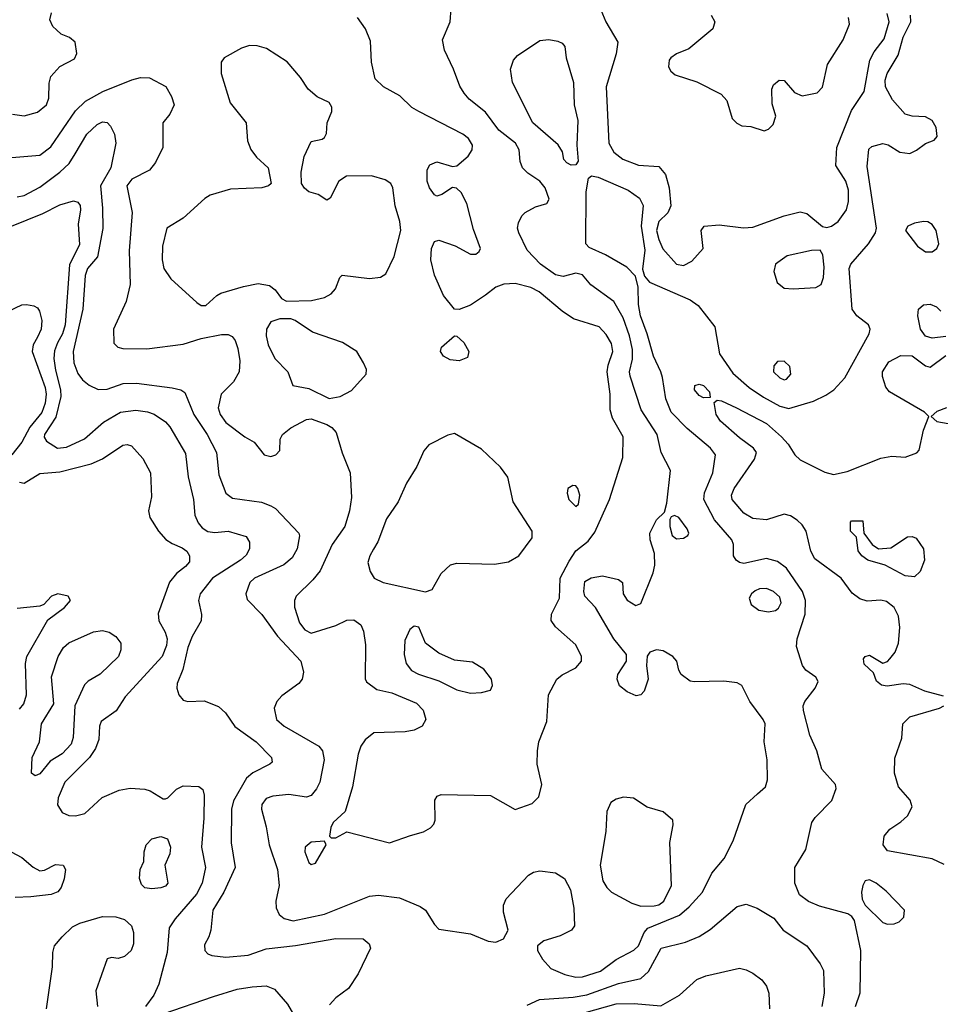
# Model space of a CAD drawing. Extents: x 1173029 to 1307123, y 522559 to 678521.
# Tile 230 of 256: x 1226666 to 1230771, y 582245 to 586635. Entities that reach past the tile are written whole.
import ezdxf

# ---------------------------------------------------------------- set-up
doc = ezdxf.new("R2010")
doc.units = 0

msp = doc.modelspace()

# ---------------------------------------------------------------- linework, layer by layer
at = {"layer": '0CON10XD'}
for points in [[(1229242.2, 586715), (1229278.5, 586625), (1229332.3, 586535), (1229325, 586483.3), (1229280.5, 586335), (1229292, 586085), (1229314.6, 586045), (1229355, 586013.6), (1229425, 585986.2), (1229515, 585980), (1229544.6, 585945), (1229561.9, 585885), (1229568.7, 585805), (1229555.9, 585774.1), (1229515, 585734.5), (1229505.2, 585695), (1229515, 585654.3), (1229533.4, 585613.4), (1229595, 585545.6), (1229625, 585539.4), (1229662, 585558), (1229712.9, 585615), (1229704, 585695), (1229717.5, 585715), (1229785, 585720), (1229892.6, 585707.4), (1229935, 585710), (1230075, 585760.9), (1230145, 585778.5), (1230175, 585770.4), (1230245, 585712.9), (1230265, 585708.6), (1230285, 585714.4), (1230315, 585735.6), (1230352.7, 585787.3), (1230361.8, 585825), (1230360.8, 585875), (1230348.8, 585915), (1230304.5, 585985), (1230308.7, 586065), (1230375, 586230), (1230431.8, 586315), (1230455.9, 586455), (1230475, 586491.5), (1230519.9, 586550.1), (1230542.1, 586625), (1230533.4, 586663.4)], [(1226633.9, 586213.9), (1226685, 586206.4), (1226745, 586222.7), (1226784.5, 586255), (1226795.5, 586285), (1226797.7, 586352.3), (1226805, 586382.5), (1226845, 586426.7), (1226909.5, 586460.5), (1226920, 586485), (1226913.3, 586535), (1226887.5, 586555), (1226850.8, 586570.8), (1226829.5, 586589.5), (1226813.3, 586605), (1226800, 586635), (1226807.5, 586665)], [(1226655, 585845.3), (1226685, 585851.9), (1226755, 585887.8), (1226845, 585955.9), (1226885.6, 585994.4), (1226913, 586037), (1226965.4, 586125), (1227011.7, 586168.3), (1227035, 586180), (1227055, 586176.4), (1227070.9, 586160.9), (1227087.8, 586125), (1227094.2, 586085), (1227072.4, 585975), (1227025.2, 585895), (1227035.3, 585794.7), (1227035.7, 585704.3), (1227012.2, 585577.8), (1226968.2, 585525), (1226956.8, 585495), (1226947.4, 585345), (1226903.3, 585155), (1226907.6, 585105), (1226925, 585057.1), (1226945, 585029.5), (1226975, 585005.5), (1227015, 584986.4), (1227055, 584986.9), (1227127, 585013), (1227186, 585014), (1227345, 584993.6), (1227384.6, 584984.6), (1227402.3, 584972.3), (1227442.5, 584875), (1227502.2, 584785), (1227543.3, 584705), (1227553.4, 584605), (1227585, 584524.3), (1227615, 584501.9), (1227744.3, 584484.3), (1227785, 584468), (1227805.5, 584455.5), (1227910.8, 584345), (1227913.9, 584333.9), (1227902.2, 584275), (1227880.5, 584235), (1227843.1, 584205), (1227711.9, 584145), (1227691.1, 584125), (1227674.2, 584075), (1227679.7, 584049.7), (1227745, 583982.5), (1227815, 583885.5), (1227918.9, 583775), (1227930.5, 583725), (1227924.5, 583695), (1227910, 583675), (1227835, 583620), (1227811.5, 583595), (1227800.6, 583565), (1227810.6, 583515), (1227845.6, 583485), (1227999.2, 583395), (1228015.6, 583375), (1228023.1, 583335), (1228004.1, 583235), (1227989.4, 583205), (1227965, 583175.4), (1227945, 583167.7), (1227865, 583180), (1227795, 583172.5), (1227765, 583162.1), (1227744.6, 583135), (1227743.1, 583115), (1227765.3, 583035.3), (1227777.5, 582955), (1227814.6, 582845), (1227822.1, 582775), (1227807.8, 582705), (1227809.4, 582675), (1227823.3, 582645), (1227845, 582626.7), (1227885, 582617.4), (1228025, 582645.9), (1228225, 582726.2), (1228265, 582731.8), (1228359.4, 582719.4), (1228451.3, 582681.3), (1228475, 582663.8), (1228515, 582600), (1228535, 582580), (1228675, 582558.9), (1228755, 582525.5), (1228788.9, 582521.1), (1228822.9, 582537.1), (1228844.4, 582575), (1228822.5, 582655), (1228823.6, 582686.4), (1228834.6, 582715.4), (1228935, 582820.5), (1228956, 582834), (1228985, 582840.5), (1229055, 582830.9), (1229095.3, 582805.3), (1229121.5, 582755), (1229136.9, 582673.1), (1229140, 582595), (1229126, 582575), (1229075, 582549.5), (1229002.8, 582527.2), (1228973.8, 582505), (1228974.2, 582485), (1228996.3, 582446.3), (1229034.3, 582405), (1229096.8, 582376.8), (1229145, 582366.2), (1229175, 582367.2), (1229255, 582392.9), (1229325.9, 582444.1), (1229404.6, 582485.4), (1229425, 582505.8), (1229450, 582565), (1229466.3, 582583.7), (1229607.8, 582642.2), (1229650.9, 582679.1), (1229710.5, 582745), (1229751.3, 582828.7), (1229807.5, 582895), (1229846.7, 582973.3), (1229903.8, 583135), (1229955, 583183.6), (1229990.5, 583215), (1229999.6, 583245), (1229997.9, 583335), (1229984.6, 583414.6), (1229989.3, 583495), (1229981.1, 583515), (1229920.9, 583595), (1229885, 583666.2), (1229865, 583678), (1229805.6, 583685.6), (1229675, 583682), (1229655, 583686.2), (1229615.7, 583715.7), (1229604.2, 583735), (1229595.7, 583775), (1229578.6, 583795), (1229535, 583821.2), (1229505, 583825.5), (1229475.5, 583814.5), (1229463, 583797), (1229460, 583755), (1229467.5, 583695), (1229449.8, 583640.2), (1229435, 583624), (1229415, 583620.8), (1229375, 583637.5), (1229340, 583665), (1229329.2, 583695), (1229332.9, 583715), (1229372, 583775), (1229371.2, 583805), (1229315, 583874), (1229233.6, 584013.6), (1229186, 584065), (1229180.8, 584085), (1229185, 584130), (1229213.3, 584146.7), (1229264.6, 584155.4), (1229335, 584139.2), (1229353.3, 584125), (1229356.7, 584075), (1229375, 584046.2), (1229413.2, 584023.2), (1229435, 584032), (1229490.8, 584169.2), (1229497.9, 584202.1), (1229496, 584255), (1229476.4, 584315), (1229475.5, 584345), (1229505, 584404.2), (1229541.2, 584438.8), (1229550.7, 584479.3), (1229566.9, 584625), (1229525.6, 584705), (1229508.2, 584785), (1229436, 584895), (1229387.5, 585045), (1229384.7, 585065), (1229398.3, 585121.7), (1229398.1, 585165), (1229385.2, 585225), (1229356.8, 585305), (1229315, 585379.1), (1229213, 585453), (1229175, 585497.1), (1229145, 585504.4), (1229089.3, 585490.7), (1229055, 585496.8), (1228987.5, 585545), (1228928, 585608), (1228890.5, 585685), (1228885.6, 585705), (1228890.2, 585729.8), (1228905, 585761.2), (1228918.8, 585775), (1228965, 585800.8), (1229016.7, 585815), (1229026, 585835), (1229008.5, 585885), (1228985.5, 585915), (1228930.7, 585950.7), (1228907.3, 585975), (1228896.7, 586003.3), (1228892.7, 586055), (1228876.7, 586085), (1228802.4, 586142.4), (1228742.2, 586222.2), (1228670.5, 586280.5), (1228647.4, 586307.4), (1228628.3, 586338.3), (1228600.6, 586415), (1228559.1, 586499.1), (1228550.6, 586545), (1228585.6, 586625), (1228590, 586685)], [(1229115, 584220.9), (1229145, 584266.2), (1229199.8, 584310.3), (1229229.9, 584350.1), (1229295.8, 584495), (1229355, 584682.5), (1229356.4, 584775), (1229308.8, 584858.8), (1229298.8, 584895), (1229298.1, 584965), (1229284.8, 585065), (1229288.9, 585095), (1229310, 585155), (1229305, 585191.2), (1229281.3, 585231.3), (1229250, 585265), (1229135, 585301.5), (1229085, 585335.5), (1228981.4, 585421.4), (1228945, 585441.2), (1228875, 585458.7), (1228825, 585456.4), (1228788.1, 585441.9), (1228742.9, 585407.1), (1228675, 585362.7), (1228625, 585342.5), (1228605, 585344.2), (1228556, 585405), (1228515.3, 585495.3), (1228499.5, 585565), (1228501.1, 585615), (1228515, 585646.2), (1228535, 585652), (1228607.4, 585627.4), (1228675, 585589.2), (1228699.7, 585590.3), (1228715, 585601.2), (1228720.8, 585615), (1228689.3, 585699.3), (1228660, 585815), (1228634.1, 585864.1), (1228613.6, 585883.6), (1228595, 585887.5), (1228547.5, 585855), (1228525, 585848.8), (1228515, 585853.8), (1228492.5, 585885), (1228482.5, 585915), (1228482.5, 585965), (1228495, 585987.5), (1228525, 586001.4), (1228595, 585980), (1228615, 585983.3), (1228665, 586026), (1228682.9, 586055), (1228684.3, 586075), (1228667.5, 586105), (1228642, 586125), (1228445, 586225.5), (1228413.8, 586243.8), (1228361.2, 586295), (1228288, 586335), (1228251.1, 586371.1), (1228234.5, 586445), (1228229.8, 586539.8), (1228206.9, 586595), (1228172.5, 586645)], [(1230393.1, 582235), (1230413.8, 582296.2), (1230416.2, 582485), (1230388.7, 582618.7), (1230376.7, 582636.7), (1230357.5, 582647.5), (1230232, 582682), (1230182.4, 582702.4), (1230143.2, 582733.2), (1230121.9, 582785), (1230122.5, 582855), (1230170.4, 582935), (1230198.1, 583055), (1230212.2, 583077.8), (1230287.3, 583152.7), (1230306.4, 583206.4), (1230303.3, 583225), (1230242.4, 583292.4), (1230220, 583375), (1230189.2, 583445), (1230160, 583555), (1230158.8, 583575), (1230166.2, 583595), (1230212, 583655), (1230225.8, 583684.2), (1230215, 583703.3), (1230170.8, 583735), (1230155.6, 583755), (1230129.6, 583839.6), (1230131.6, 583875), (1230168.2, 583985), (1230168.9, 584045), (1230156.8, 584085), (1230085, 584188.9), (1230045, 584219.4), (1229995, 584231.9), (1229895, 584210.6), (1229875, 584214.2), (1229860, 584225), (1229848, 584245), (1229848.6, 584295), (1229841.4, 584315), (1229763.3, 584405), (1229716.7, 584495), (1229719.7, 584525), (1229756.9, 584615), (1229768.2, 584695), (1229746.2, 584725), (1229642.1, 584812.1), (1229571.1, 584885), (1229546.9, 584945), (1229531.1, 585038.9), (1229524.7, 585065), (1229491.1, 585135), (1229463.9, 585233.9), (1229433.8, 585315), (1229424.7, 585365.3), (1229422.8, 585442.8), (1229411.9, 585491.9), (1229372.1, 585532.1), (1229277.3, 585587.3), (1229205, 585619.1), (1229189.4, 585635), (1229192.1, 585867.9), (1229201.7, 585928.3), (1229215, 585938.8), (1229245, 585932.9), (1229378.6, 585875), (1229428.8, 585838.8), (1229446.3, 585806.3), (1229436.5, 585715), (1229453.2, 585606.8), (1229443.1, 585523.1), (1229452.2, 585492.2), (1229474.6, 585464.6), (1229655.2, 585385.2), (1229691.3, 585361.3), (1229764.5, 585265), (1229785.4, 585145), (1229845, 585058.2), (1229918.8, 584995), (1229981.6, 584951.6), (1230055, 584911.4), (1230095, 584901.9), (1230205.3, 584934.7), (1230259.8, 584960.2), (1230295.4, 584984.6), (1230345, 585038), (1230453.3, 585235), (1230458.1, 585255), (1230450, 585275), (1230398.6, 585315), (1230376.9, 585345), (1230363.9, 585525), (1230371.2, 585545), (1230451.1, 585635), (1230481.1, 585685), (1230486.5, 585705), (1230445, 585980), (1230452.4, 586057.6), (1230465, 586069.2), (1230515, 586082.9), (1230537.4, 586077.4), (1230590, 586045), (1230635, 586039.1), (1230665, 586052.7), (1230705, 586083.1), (1230742.7, 586097.3), (1230755.9, 586114.1), (1230751.8, 586155), (1230735, 586186.2), (1230705, 586201.8), (1230645, 586204.5), (1230613.2, 586213.2), (1230557.8, 586277.8), (1230525.8, 586335), (1230525.3, 586365), (1230533.7, 586395), (1230582.8, 586477.2), (1230605, 586556.7), (1230638.9, 586625), (1230637.9, 586655)], [(1229749.4, 586655), (1229765.7, 586625), (1229756.2, 586593.8), (1229650, 586505), (1229595, 586482.5), (1229568.8, 586465), (1229561.2, 586455), (1229558.8, 586425), (1229568.8, 586405), (1229588.8, 586388.8), (1229685, 586358), (1229793, 586303), (1229819.2, 586275), (1229842, 586195), (1229863.1, 586173.1), (1229885, 586162.5), (1229925, 586158.8), (1229985, 586140), (1230005, 586147.5), (1230025, 586167.5), (1230036.7, 586205), (1230020.5, 586260.5), (1230020, 586325), (1230026.2, 586345), (1230052.5, 586365), (1230075, 586363.3), (1230120.8, 586310.8), (1230155, 586295.5), (1230221.7, 586308.3), (1230245, 586334), (1230267.3, 586435), (1230337.7, 586545), (1230366.2, 586615), (1230361.1, 586645)], [(1229125, 585986.7), (1229105, 585996.7), (1229092.3, 586012.3), (1229085.9, 586045.9), (1229067.3, 586077.3), (1228953.2, 586175), (1228863.6, 586355), (1228854.7, 586414.7), (1228866.9, 586455), (1228885, 586475.4), (1228985, 586542), (1229025, 586546.2), (1229065, 586540), (1229085, 586530), (1229096.2, 586515), (1229102.5, 586465), (1229134.5, 586355), (1229137.7, 586255), (1229154.6, 586185), (1229149.2, 586075), (1229156.2, 586003.8), (1229145, 585987.5), (1229125, 585986.7)], [(1227495, 585360), (1227544.2, 585405.8), (1227562.5, 585415), (1227663.9, 585446.1), (1227728.3, 585458.3), (1227779.7, 585449.7), (1227805, 585430), (1227832.4, 585392.4), (1227855, 585380), (1227967.2, 585382.8), (1228025, 585396.7), (1228055, 585413.3), (1228074.3, 585435), (1228093.8, 585486.2), (1228104, 585496), (1228225, 585480.5), (1228275, 585487.1), (1228298.5, 585501.5), (1228335, 585578.8), (1228364.6, 585695), (1228361.1, 585735), (1228340, 585805), (1228329.6, 585885), (1228320.9, 585905), (1228295, 585921.1), (1228235, 585938.8), (1228123.2, 585936.8), (1228088.8, 585915), (1228050.7, 585839.3), (1228035, 585830), (1227995.9, 585855.9), (1227955, 585868), (1227935, 585884), (1227922, 585905), (1227920, 585955), (1227934.5, 586025.5), (1227965, 586092.5), (1228015, 586102.5), (1228025, 586110), (1228033, 586127), (1228036.7, 586175), (1228058, 586225), (1228058, 586245), (1228045.5, 586265.5), (1227991.3, 586291.3), (1227951.2, 586325), (1227917.9, 586377.9), (1227857.9, 586447.9), (1227766.5, 586506.5), (1227725, 586518), (1227690.5, 586519.5), (1227655, 586508), (1227576.7, 586465), (1227563.8, 586445), (1227563.8, 586395), (1227604, 586265), (1227675.7, 586175), (1227681.4, 586095), (1227696.4, 586056.4), (1227721.7, 586021.7), (1227774, 585975), (1227786.7, 585905), (1227775.6, 585894.4), (1227745, 585885.7), (1227605, 585879.2), (1227515, 585852.5), (1227491.7, 585838.3), (1227395, 585750.6), (1227321.4, 585705), (1227302.5, 585625), (1227300.5, 585565), (1227308.5, 585525), (1227340.2, 585480.2), (1227455, 585373.8), (1227475, 585361.2), (1227495, 585360)], [(1226575, 586015.5), (1226755, 586030.8), (1226805, 586067.5), (1226915, 586228.8), (1226958.5, 586271.5), (1227035.6, 586314.4), (1227165, 586367.1), (1227205, 586377.1), (1227245, 586375.8), (1227316.6, 586336.6), (1227343, 586293), (1227354, 586255), (1227335, 586213.3), (1227304, 586175), (1227304.4, 586065.6), (1227271.3, 585998.7), (1227245, 585964.2), (1227165.5, 585924.5), (1227143.1, 585895), (1227167.7, 585775), (1227153.3, 585605), (1227158.5, 585455), (1227140.9, 585379.1), (1227083.6, 585255), (1227085, 585192.5), (1227103.3, 585175), (1227125, 585168.6), (1227233, 585167), (1227395, 585188.2), (1227475, 585212.9), (1227565, 585231.2), (1227595, 585230.7), (1227612.3, 585222.3), (1227626.6, 585205), (1227638.6, 585168.6), (1227646.5, 585113.5), (1227644.4, 585065.6), (1227619, 585021), (1227564.6, 584965), (1227550, 584905), (1227560, 584875), (1227585, 584838.8), (1227669.4, 584775), (1227710.9, 584750.9), (1227755, 584694.4), (1227785, 584687.5), (1227807.5, 584695), (1227825, 584713.8), (1227827.1, 584765), (1227837.1, 584785), (1227875, 584814.5), (1227945, 584852.9), (1227965, 584854.6), (1228035, 584829.4), (1228056.8, 584816.8), (1228076, 584795), (1228103.6, 584703.6), (1228139.5, 584615), (1228144.6, 584505), (1228136.5, 584445), (1228115.6, 584375), (1228058.5, 584295), (1228005, 584178.1), (1227972.9, 584137.1), (1227898.5, 584065), (1227890.4, 584045), (1227890.4, 584015), (1227913.2, 583945), (1227937.3, 583915), (1227965, 583899.2), (1228075, 583934.1), (1228125, 583957.5), (1228155, 583958.5), (1228186.7, 583936.7), (1228198.8, 583908.8), (1228207.1, 583847.1), (1228205.9, 583695.9), (1228212.7, 583682.7), (1228258.3, 583648.3), (1228325, 583633.3), (1228435, 583587.7), (1228465, 583555.8), (1228476.4, 583515), (1228460, 583485), (1228425, 583466.8), (1228385, 583459.1), (1228245, 583455.8), (1228205.5, 583424.5), (1228186.9, 583395), (1228175, 583360), (1228148.9, 583215), (1228116.2, 583105), (1228063.8, 583055), (1228053.6, 583033.6), (1228047.5, 582995), (1228055, 582987.5), (1228075, 582987.5), (1228125, 583013.3), (1228315, 582964.5), (1228407.8, 582997.8), (1228466.2, 583013.8), (1228497.9, 583032.1), (1228512.3, 583047.7), (1228518.8, 583065), (1228516.7, 583155), (1228526.7, 583173.3), (1228545, 583180), (1228765, 583175.8), (1228875, 583113.8), (1228950.3, 583139.7), (1228980.3, 583169.7), (1228994.4, 583225), (1228972.9, 583315), (1228974.4, 583375), (1228980.5, 583415), (1229015.4, 583505), (1229024, 583625), (1229060, 583695), (1229085, 583714.2), (1229145, 583744.4), (1229171.1, 583775), (1229170.6, 583795), (1229145, 583848), (1229055, 583927.1), (1229035.5, 583955.5), (1229036.7, 583985), (1229073.3, 584055), (1229075.3, 584145), (1229115, 584220.9)], [(1226629.2, 585715), (1226769.4, 585770.6), (1226845, 585809.1), (1226905, 585827.1), (1226925, 585822), (1226935, 585806.7), (1226937.3, 585787.3), (1226927, 585723), (1226932.1, 585632.1), (1226888.1, 585541.9), (1226868.4, 585275), (1226856.9, 585235), (1226834.6, 585194.6)], [(1230735, 585600.7), (1230755.6, 585615), (1230763.6, 585635), (1230752.3, 585695), (1230735, 585721.8), (1230715, 585733.8), (1230695, 585734.6), (1230655, 585728.5), (1230626, 585715), (1230616, 585695), (1230669.4, 585625), (1230705, 585600.7), (1230735, 585600.7)], [(1230115, 585434.4), (1230215, 585440.6), (1230240, 585455), (1230249.6, 585485), (1230252.2, 585532.2), (1230246.6, 585586.6), (1230235, 585606.7), (1230195.8, 585605.8), (1230088.3, 585581.7), (1230035.8, 585545), (1230027.7, 585512.3), (1230043.4, 585463.4), (1230075, 585438.6), (1230115, 585434.4)], [(1226585, 585320), (1226675, 585362.9), (1226695.7, 585365.7), (1226728.8, 585358.8), (1226745, 585350), (1226754, 585335), (1226763.6, 585293.6), (1226760.9, 585255), (1226745, 585220), (1226725.6, 585185), (1226720.6, 585155), (1226779.4, 584995), (1226783.2, 584965), (1226778.8, 584925), (1226765, 584882.8), (1226711.4, 584818.6), (1226675, 584751.8), (1226630.4, 584695)], [(1230703.9, 585223.9), (1230682.7, 585255), (1230670.5, 585315), (1230672.9, 585345), (1230695, 585363.3), (1230725, 585367.1), (1230754, 585354), (1230772.9, 585335)], [(1228045, 584945.4), (1228095, 584954.6), (1228145, 584981.1), (1228210.5, 585055), (1228211.5, 585075), (1228199.1, 585105), (1228168.2, 585155), (1228105.7, 585195.7), (1227971.1, 585241.1), (1227894.4, 585294.4), (1227875, 585300.8), (1227825, 585301.4), (1227785, 585287.5), (1227765.5, 585254.5), (1227764.6, 585225), (1227773.3, 585185), (1227803.3, 585125), (1227860.8, 585065), (1227883.6, 585003.6), (1227955, 584990), (1228045, 584945.4)], [(1228625, 585114.3), (1228585, 585117.8), (1228556, 585135), (1228542, 585155), (1228546, 585175), (1228605, 585226), (1228615, 585224), (1228646, 585195), (1228668.8, 585155), (1228661.7, 585128.3), (1228625, 585114.3)], [(1230795, 585222.5), (1230735, 585214.5), (1230703.9, 585223.9)], [(1226834.6, 585194.6), (1226821.1, 585158.9), (1226818.3, 585125), (1226825, 585072.5), (1226847.8, 584985), (1226848.3, 584955), (1226826.6, 584863.4), (1226776.9, 584785), (1226775, 584773.8), (1226785.5, 584755), (1226834.8, 584724.7), (1226875, 584728.4), (1226955, 584766.1), (1227039.3, 584840.7), (1227114.8, 584885.2), (1227183.6, 584893.6), (1227235, 584886.7), (1227265.7, 584875.7), (1227315, 584842.5), (1227335, 584820), (1227405, 584700), (1227417.1, 584597.1), (1227441.1, 584495), (1227445.8, 584425), (1227461, 584391), (1227479.3, 584369.3), (1227505, 584353.3), (1227535, 584349.1), (1227594.7, 584354.7), (1227675, 584330.8), (1227690, 584305), (1227690.6, 584275), (1227675, 584247.1), (1227650.5, 584225), (1227525.6, 584144.4), (1227470.7, 584075), (1227462.5, 584045), (1227476.8, 583983.2), (1227474.4, 583955), (1227434.7, 583885.3), (1227415, 583836), (1227392.5, 583737.5), (1227367.5, 583675), (1227365.8, 583655), (1227374.5, 583624.5), (1227395, 583601.4), (1227415.5, 583594.5), (1227487.7, 583597.7), (1227552.6, 583572.6), (1227583.1, 583545), (1227625, 583483.3), (1227720, 583415), (1227788, 583345), (1227791.2, 583325), (1227781.2, 583315), (1227705, 583276.4), (1227676.8, 583253.2), (1227618.3, 583151.7), (1227609.4, 583115), (1227608.5, 582965), (1227627.1, 582855), (1227575.7, 582744.3), (1227526.2, 582665), (1227517.5, 582575), (1227509.4, 582545), (1227490.2, 582509.8), (1227490.8, 582485), (1227505, 582469.2), (1227522, 582462), (1227585, 582454.6), (1227683.7, 582463.7), (1227765, 582492.1), (1227895, 582507.2), (1228075, 582538.2), (1228196.6, 582536.6), (1228224, 582515), (1228229.2, 582495), (1228175, 582381.2), (1228132, 582315), (1228075, 582274), (1228047.2, 582242.8)], [(1230785, 583618), (1230701.2, 583641.2), (1230635, 583670.6), (1230605, 583673.1), (1230533.2, 583663.2), (1230508.3, 583668.3), (1230486.7, 583685), (1230472.5, 583722.5), (1230430.7, 583760.7), (1230427.5, 583785), (1230435, 583796), (1230455, 583800.8), (1230515, 583766.2), (1230535, 583773.3), (1230545.6, 583784.4), (1230568.6, 583815), (1230584.4, 583855.6), (1230590, 583925), (1230583.6, 583975), (1230564.6, 584014.6), (1230530.9, 584040.9), (1230505, 584046.4), (1230445, 584042.2), (1230412.1, 584052.1), (1230377.2, 584077.2), (1230328.5, 584145), (1230210.9, 584230.9), (1230192.7, 584265), (1230172.4, 584355), (1230155, 584382.5), (1230132.9, 584402.9), (1230103, 584423), (1230075, 584430), (1229995, 584405.2), (1229935, 584411.2), (1229894.4, 584434.4), (1229841.8, 584495), (1229839.2, 584515), (1229850.7, 584545), (1229941.5, 584675), (1229951.1, 584705), (1229938.1, 584725), (1229875, 584770.5), (1229790.5, 584845), (1229771.8, 584875), (1229761.7, 584928.3), (1229775, 584938.8), (1229795, 584935.7), (1229862, 584905), (1229995, 584833.8), (1230061.9, 584775), (1230092.9, 584742.9), (1230121.5, 584695), (1230145, 584673.2), (1230255, 584617.5), (1230295, 584607.5), (1230355, 584620.8), (1230505, 584679.6), (1230555, 584688.5), (1230614.4, 584684.4), (1230666.6, 584703.4), (1230675.8, 584715), (1230695.5, 584804.5), (1230720, 584865), (1230700, 584885), (1230544.4, 584975), (1230527, 584997), (1230513.5, 585043.5), (1230513.3, 585065), (1230541.2, 585108.8), (1230595, 585137.9), (1230645, 585136.5), (1230705, 585092.2), (1230725, 585085.6), (1230795, 585137.5)], [(1230075, 585029.5), (1230085, 585032.2), (1230104.5, 585055), (1230099.3, 585089.3), (1230075, 585113.1), (1230045, 585110.8), (1230027.9, 585092.1), (1230026.9, 585065), (1230055, 585037.5), (1230075, 585029.5)], [(1229715, 584949.2), (1229695, 584959.2), (1229674.2, 584985), (1229676.2, 585003.8), (1229695, 585010), (1229715, 585004), (1229742, 584975), (1229745, 584950), (1229715, 584949.2)], [(1230797.5, 584905), (1230755, 584888), (1230730, 584865), (1230755, 584844), (1230805, 584834.3)], [(1228475, 584084), (1228505.5, 584094.5), (1228545.6, 584165), (1228586, 584204), (1228615, 584212.1), (1228782.4, 584207.6), (1228845, 584217.3), (1228891.1, 584245), (1228950, 584325), (1228950, 584355), (1228865.4, 584485.4), (1228842.9, 584595), (1228809.1, 584639.1), (1228725, 584720.6), (1228605, 584790), (1228575, 584783.1), (1228490.2, 584739.8), (1228467.7, 584712.3), (1228436.8, 584643.2), (1228391, 584569), (1228353.3, 584485), (1228301.2, 584408.8), (1228262.9, 584307.1), (1228243.6, 584273.6), (1228226.5, 584245), (1228218.1, 584215), (1228228.6, 584175), (1228245.8, 584145), (1228285.9, 584125.9), (1228475, 584084)], [(1226665, 584572.2), (1226685, 584567.8), (1226755, 584612.2), (1226845, 584619.7), (1226984, 584655), (1227035, 584676.4), (1227125, 584738.6), (1227145, 584740.8), (1227164.3, 584734.3), (1227215, 584678), (1227248.9, 584615), (1227253, 584507), (1227240, 584445), (1227245.6, 584415), (1227284.4, 584355), (1227317.6, 584317.6), (1227345, 584298.9), (1227390.4, 584280.4), (1227410.6, 584265), (1227423.3, 584245), (1227422.2, 584217.8), (1227405, 584196.7), (1227364.6, 584165.4), (1227333.4, 584126.6), (1227282.6, 583987.4), (1227286.5, 583955), (1227314.7, 583904.7), (1227323.1, 583875), (1227320.8, 583845), (1227300.8, 583795), (1227136.5, 583615), (1227096.2, 583553.8), (1227028.2, 583505), (1227021.1, 583485), (1227018.9, 583425), (1227003.9, 583385), (1226976.4, 583345), (1226866.7, 583235), (1226837.5, 583165), (1226834.7, 583134.7), (1226855, 583100.6), (1226885, 583086.4), (1226915, 583084.6), (1226955.7, 583095), (1227032.7, 583167.3), (1227109.4, 583199.4), (1227158.7, 583208.7), (1227224.3, 583204.3), (1227247, 583197), (1227305, 583161.2), (1227315, 583161.2), (1227326.2, 583165), (1227365, 583204), (1227395, 583219.2), (1227465, 583215.8), (1227482.7, 583202.7), (1227487.8, 583177.8), (1227486.7, 583075), (1227476.6, 582945), (1227494.1, 582855), (1227479.8, 582785), (1227454.7, 582735), (1227358.9, 582625), (1227332.7, 582585), (1227323.2, 582475), (1227286, 582334), (1227264.4, 582285), (1227227.1, 582235)], [(1229145, 584463.8), (1229157.8, 584475), (1229162.5, 584515), (1229154, 584545), (1229145, 584556), (1229132.3, 584557.7), (1229110, 584545), (1229106.1, 584523.9), (1229114.2, 584495), (1229145, 584463.8)], [(1229595, 584320.4), (1229625, 584323.2), (1229644.3, 584335), (1229648.9, 584345), (1229642.2, 584365), (1229605, 584415.7), (1229585, 584423.8), (1229571.2, 584418.8), (1229563.8, 584406.2), (1229564.2, 584375.8), (1229575.6, 584335), (1229595, 584320.4)], [(1230655, 584150.8), (1230613.3, 584155), (1230525, 584202.9), (1230446.7, 584225), (1230420, 584245), (1230403.6, 584266.4), (1230397.5, 584327.5), (1230370, 584355), (1230370, 584395), (1230375, 584400), (1230425, 584400), (1230430, 584345), (1230466.2, 584295), (1230495, 584276), (1230550.3, 584279.7), (1230625, 584329.2), (1230645, 584330.8), (1230663, 584323), (1230696.2, 584275), (1230700, 584225), (1230681.2, 584175), (1230655, 584150.8)], [(1226665, 583561.1), (1226684.7, 583585), (1226696.5, 583625), (1226691.2, 583765), (1226697.5, 583795), (1226790.4, 583959.6), (1226865, 584014.4), (1226891.4, 584045), (1226882, 584065), (1226835, 584075.4), (1226807.5, 584065), (1226772.5, 584027.5), (1226755, 584020), (1226655, 584009.3)], [(1230005, 583994.6), (1230035, 584000.5), (1230049.6, 584010.4), (1230060.9, 584035), (1230055, 584059.4), (1230026.4, 584085), (1229995, 584098.3), (1229965, 584097.8), (1229945, 584088.6), (1229928.9, 584075), (1229918.2, 584055), (1229926.8, 584026.8), (1229961.7, 584001.7), (1230005, 583994.6)], [(1226735, 583263.8), (1226717.5, 583275), (1226720.8, 583345), (1226754.2, 583415), (1226762.5, 583495), (1226818.2, 583585), (1226807.3, 583705), (1226836.8, 583795), (1226861.5, 583835), (1226885, 583856.5), (1226995, 583905.4), (1227035, 583910.8), (1227065, 583903.6), (1227095, 583884.4), (1227116.9, 583855), (1227116.9, 583825), (1227105.7, 583795), (1227025, 583717.1), (1226971.2, 583685), (1226955, 583668.8), (1226910.9, 583575), (1226904.7, 583435), (1226895.8, 583405), (1226855, 583361.5), (1226801.3, 583328.7), (1226755, 583272), (1226735, 583263.8)], [(1228675, 583632.2), (1228725, 583634.3), (1228764.2, 583645.8), (1228774.1, 583665.9), (1228770, 583695), (1228735, 583738.6), (1228685, 583770), (1228605, 583779.2), (1228535, 583810.6), (1228475.8, 583855), (1228445, 583926.7), (1228425, 583931.2), (1228405, 583916), (1228383.4, 583866.6), (1228380.4, 583805), (1228388.8, 583765), (1228412.6, 583732.6), (1228444, 583716), (1228535, 583687.1), (1228615, 583646.9), (1228675, 583632.2)], [(1230787.4, 582867.4), (1230735, 582893.9), (1230535, 582928.5), (1230515.6, 582955), (1230520.6, 582995), (1230545, 583026), (1230595, 583058), (1230624, 583085), (1230645.7, 583125), (1230635.6, 583155), (1230583.5, 583215), (1230566.1, 583275), (1230567.3, 583342.7), (1230598.7, 583431.3), (1230602.9, 583495), (1230634, 583526), (1230766.7, 583565), (1230786.2, 583575)], [(1229435, 582682.7), (1229495, 582684.2), (1229515, 582688.2), (1229537.8, 582705), (1229571.7, 582775), (1229564.3, 582965.7), (1229580, 583045), (1229578.6, 583065), (1229535, 583102.9), (1229464.1, 583124.1), (1229403.2, 583163.2), (1229357.6, 583167.6), (1229325, 583160), (1229301.4, 583145), (1229282.9, 583105), (1229278.5, 583015), (1229254.6, 582865), (1229266.5, 582795), (1229283.3, 582765), (1229305, 582744.4), (1229395.8, 582695), (1229435, 582682.7)], [(1227255, 582760), (1227224.1, 582764.1), (1227209.3, 582779.3), (1227200, 582805), (1227202.5, 582845), (1227219.3, 582880.7), (1227220, 582925), (1227229.2, 582955), (1227255, 582982.5), (1227295, 582992.9), (1227325, 582982), (1227337.9, 582945), (1227334.4, 582915), (1227312.5, 582865), (1227326, 582785), (1227315, 582772), (1227295, 582764), (1227255, 582760)], [(1227965, 582868), (1227985, 582874), (1228032.5, 582955), (1228025, 582972.5), (1227965, 582966.9), (1227938.1, 582945), (1227937.5, 582925), (1227955, 582876.7), (1227965, 582868)], [(1226627.5, 582925), (1226675, 582899.2), (1226725.5, 582855.5), (1226755, 582840), (1226776.6, 582843.4), (1226825, 582868.5), (1226860, 582865), (1226869.4, 582845), (1226864.2, 582804.2), (1226850.6, 582765), (1226835, 582745.8), (1226805.4, 582734.6), (1226715, 582723.8), (1226645, 582720.5)], [(1230535, 582602), (1230565, 582604), (1230587.5, 582612.5), (1230607.5, 582632.5), (1230611.2, 582665), (1230528.7, 582748.7), (1230484, 582785), (1230455, 582800), (1230436, 582795), (1230424.6, 582775), (1230419.1, 582745), (1230422.7, 582712.7), (1230435, 582686.7), (1230515, 582610), (1230535, 582602)], [(1228928.5, 582241.5), (1228983.9, 582266.1), (1229132.9, 582277.1), (1229195, 582286.8), (1229335, 582336.9), (1229435, 582360), (1229469.3, 582390.7), (1229525.8, 582494.2), (1229635, 582522.3), (1229695, 582546.4), (1229745, 582578.5), (1229865, 582680.9), (1229905, 582690.9), (1229953.8, 582673.8), (1230028.8, 582628.8), (1230070, 582575), (1230175.6, 582505), (1230234.4, 582425), (1230249.4, 582395), (1230252.9, 582295), (1230242.9, 582235)], [(1226785.5, 582225), (1226811.4, 582411.4), (1226814, 582476), (1226821.2, 582505), (1226854.5, 582545), (1226900.5, 582589.5), (1226933.9, 582606.1), (1227035, 582636.4), (1227095, 582634.3), (1227133.4, 582623.4), (1227164.4, 582594.4), (1227172.9, 582565), (1227172.9, 582515), (1227162.5, 582485), (1227132.4, 582457.6), (1227105, 582449.2), (1227075, 582453.3), (1227055, 582447.5), (1227004.4, 582305), (1227011.9, 582235)], [(1229097.9, 582182.1), (1229325, 582246.1), (1229405, 582248.8), (1229525, 582237.3), (1229607.1, 582285), (1229685, 582355.7), (1229725, 582371.5), (1229875, 582405.6), (1229905, 582398.6), (1229935, 582382.9), (1229975, 582354.2), (1229995.6, 582325), (1230005.5, 582295), (1230009.1, 582225)], [(1227305, 582201.8), (1227529.4, 582279.4), (1227635, 582311.8), (1227702.8, 582322.8), (1227765, 582326.5), (1227801.4, 582311.4), (1227860, 582245), (1227898.1, 582178.1)]]:
    msp.add_lwpolyline(points, dxfattribs=at)

doc.saveas('drawing.dxf')
